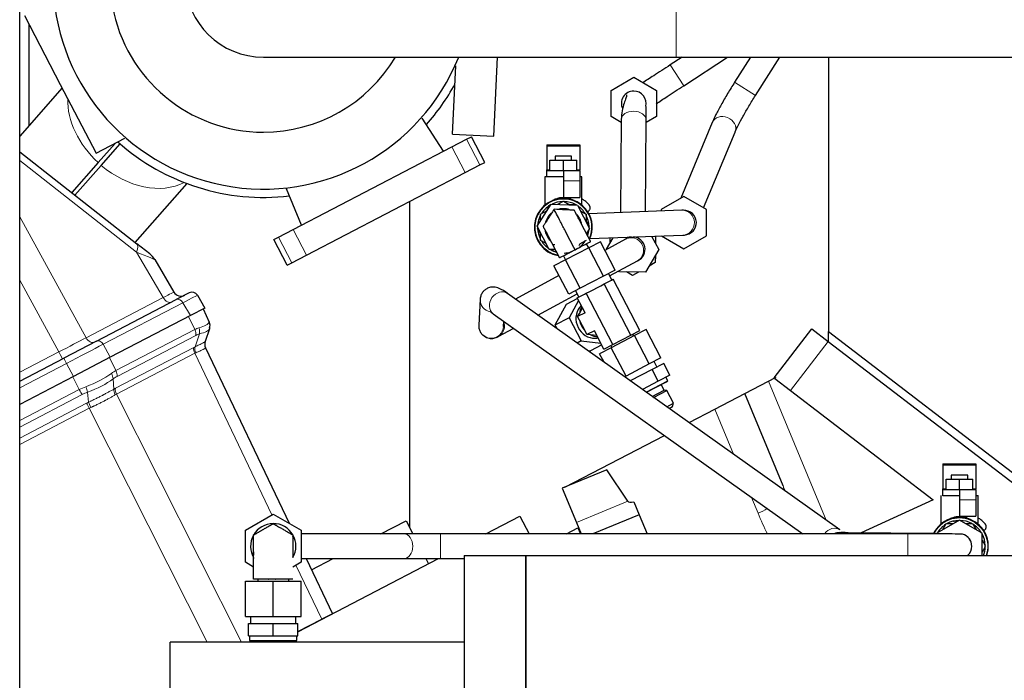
# Model space of a CAD drawing. Header units: inches. Extents: x 0 to 23760, y -13 to 16800.
# Tile 162 of 247: x 10819 to 11296, y 7878 to 8198. Entities that reach past the tile are written whole.
import ezdxf

# ---------------------------------------------------------------- set-up
doc = ezdxf.new("R2010")
doc.units = ezdxf.units.IN
doc.layers.add('254', color=7, linetype='Continuous', true_color=0xffffff)

msp = doc.modelspace()

# ---------------------------------------------------------------- linework, layer by layer
at = {"layer": '254', "color": 2, "linetype": 'Continuous', "lineweight": 25}
for p, q in [((10818.792, 7719.636), (10818.792, 8519.636)), ((10821.077, 8199.876), (10838.457, 8166.489)), ((10823.171, 8195.861), (10823.171, 8146.433)), ((10936.915, 8179.694), (11136.915, 8179.694)), ((11048.509, 8141.445), (11050.441, 8179.697)), ((11139.884, 8179.694), (11134.098, 8175.93)), ((11136.915, 8179.694), (11779.843, 8179.694)), ((11140.642, 8165.872), (11161.89, 8179.694)), ((11173.038, 8179.694), (11165.287, 8167.541)), ((11175.404, 8161.088), (11187.271, 8179.694)), ((11210.714, 8179.698), (11210.714, 8046.789)), ((11028.534, 8142.454), (11030.2, 8175.437)), ((11105.414, 8163.62), (11116.414, 8169.97)), ((11116.414, 8169.97), (11127.414, 8163.62)), ((10838.457, 8166.489), (10855.837, 8133.103)), ((10839.355, 8164.755), (10818.792, 8141.471)), ((11105.414, 8150.918), (11105.414, 8163.62)), ((11127.414, 8163.62), (11127.414, 8150.918)), ((11175.404, 8161.088), (11175.402, 8161.089)), ((11110.347, 8148.07), (11105.414, 8150.918)), ((11127.414, 8150.918), (11122.347, 8147.992)), ((11024.179, 8134.085), (11013.916, 8150.195)), ((11110.357, 8149.435), (11110.029, 8104.312)), ((11122.033, 8104.773), (11122.357, 8149.348)), ((11154.456, 8148.01), (11139.147, 8111.271)), ((11028.534, 8142.454), (11048.509, 8141.445)), ((11150.243, 8106.7), (11165.533, 8143.394)), ((11165.533, 8143.394), (11165.578, 8143.507)), ((10855.837, 8133.103), (10869.795, 8140.369)), ((10865.082, 8137.916), (10856.827, 8128.568)), ((10858.326, 8127.244), (10867.501, 8137.634)), ((11028.276, 8136.218), (11035.368, 8139.909)), ((11035.368, 8139.909), (11037.684, 8141.115)), ((11044.148, 8128.697), (11037.684, 8141.115)), ((11074.281, 8137.241), (11074.281, 8136.571)), ((11074.281, 8137.241), (11090.281, 8137.241)), ((11074.281, 8136.571), (11074.281, 8125.009)), ((11090.281, 8137.241), (11090.281, 8136.571)), ((11090.281, 8136.571), (11090.281, 8125.009)), ((10818.793, 8133.795), (10875.533, 8089.291)), ((10951.295, 8096.144), (11028.276, 8136.218)), ((11086.281, 8131.741), (11078.281, 8131.741)), ((11078.281, 8131.741), (11078.281, 8129.741)), ((11086.281, 8129.741), (11086.281, 8131.741)), ((10856.827, 8128.568), (10843.985, 8114.027)), ((10845.562, 8112.791), (10858.326, 8127.244)), ((11034.74, 8123.8), (11041.832, 8127.491)), ((11041.832, 8127.491), (11044.148, 8128.697)), ((11075.781, 8129.741), (11082.281, 8129.741)), ((11075.781, 8124.741), (11075.781, 8129.741)), ((11082.281, 8129.741), (11088.781, 8129.741)), ((11082.281, 8124.741), (11082.281, 8129.741)), ((11088.781, 8124.741), (11088.781, 8129.741)), ((10957.759, 8083.726), (11034.74, 8123.8)), ((11074.281, 8124.741), (11074.281, 8125.009)), ((11074.281, 8124.741), (11082.281, 8124.741)), ((11074.281, 8121.741), (11074.281, 8124.741)), ((11082.281, 8124.741), (11090.281, 8124.741)), ((11082.281, 8124.741), (11082.281, 8119.741)), ((11090.281, 8124.741), (11090.281, 8125.009)), ((11090.281, 8124.741), (11090.281, 8119.741)), ((10874.766, 8089.888), (10899.944, 8118.398)), ((11082.281, 8121.741), (11073.281, 8121.741)), ((11073.281, 8121.741), (11073.281, 8107.965)), ((11082.281, 8119.741), (11082.281, 8111.741)), ((11091.281, 8121.741), (11090.281, 8121.741)), ((11090.281, 8119.741), (11090.281, 8111.741)), ((11091.281, 8107.965), (11091.281, 8121.741)), ((10955.391, 8098.276), (10948.081, 8115.924)), ((11007.856, 7951.511), (11007.856, 8109.801)), ((11069.591, 8097.795), (11076.416, 8108.508)), ((11074.228, 8105.294), (11075.723, 8107.883)), ((11076.416, 8108.508), (11089.106, 8107.954)), ((11079.558, 8108.37), (11082.281, 8109.943)), ((11082.281, 8111.741), (11090.281, 8111.741)), ((11082.281, 8109.943), (11085.45, 8108.113)), ((11085.229, 8108.241), (11088.218, 8108.241)), ((11089.106, 8107.954), (11094.971, 8096.687)), ((11140.737, 8112.188), (11129.737, 8105.837)), ((11151.737, 8105.837), (11140.737, 8112.188)), ((11071.281, 8103.592), (11074.45, 8105.422)), ((11071.281, 8100.447), (11071.281, 8103.592)), ((11090.558, 8105.164), (11093.281, 8103.592)), ((11093.281, 8103.592), (11093.281, 8099.933)), ((11139.758, 8105.453), (11094.691, 8103.722)), ((11129.737, 8105.837), (11129.737, 8105.068)), ((11151.737, 8093.136), (11151.737, 8105.837)), ((11090.235, 8100.37), (11090.311, 8100.219)), ((11093.281, 8100.188), (11094.776, 8097.599)), ((10944.203, 8092.452), (10951.295, 8096.144)), ((11075.456, 8086.529), (11069.591, 8097.795)), ((11071.281, 8094.294), (11069.786, 8096.883)), ((11071.281, 8090.89), (11071.281, 8094.55)), ((11094.971, 8096.687), (11093.42, 8094.253)), ((11095.152, 8091.731), (11140.218, 8093.462)), ((10881.834, 8084.349), (10875.533, 8089.291)), ((10941.887, 8091.246), (10944.203, 8092.452)), ((10948.351, 8078.828), (10941.887, 8091.246)), ((11074.004, 8089.318), (11071.281, 8090.89)), ((11075.256, 8092.32), (11075.155, 8092.521)), ((11090.334, 8089.188), (11089.786, 8088.239)), ((11093.281, 8090.89), (11090.112, 8089.061)), ((11094.565, 8087.288), (11093.526, 8089.284)), ((11100.243, 8090.244), (11094.604, 8087.309)), ((11107.4, 8076.496), (11100.243, 8090.244)), ((11112.428, 8091.499), (11102.425, 8086.051)), ((11103.199, 8086.691), (11106.436, 8092.165)), ((11104.922, 8089.604), (11104.94, 8092.107)), ((11124.966, 8092.876), (11128.601, 8086.424)), ((11126.748, 8092.945), (11126.946, 8092.828)), ((11126.946, 8092.828), (11126.921, 8089.406)), ((11129.86, 8093.064), (11140.737, 8086.785)), ((11140.737, 8086.785), (11151.737, 8093.136)), ((11078.34, 8086.403), (11075.456, 8086.529)), ((11078.424, 8086.241), (11076.344, 8086.241)), ((11094.604, 8087.309), (11083.338, 8081.444)), ((11084.05, 8084.351), (11089.708, 8087.297)), ((11101.762, 8073.561), (11094.604, 8087.309)), ((11103.294, 8086.524), (11103.199, 8086.691)), ((11128.601, 8086.424), (11122.135, 8075.491)), ((10884.279, 8081.556), (10893.537, 8065.839)), ((10948.351, 8078.828), (10950.668, 8080.034)), ((10950.668, 8080.034), (10957.759, 8083.726)), ((11083.338, 8081.444), (11077.71, 8078.514)), ((11082.349, 8083.466), (11083.388, 8081.47)), ((11090.495, 8067.696), (11083.338, 8081.444)), ((11104.716, 8073.634), (11118.168, 8080.96)), ((11126.854, 8080.127), (11123.877, 8078.437)), ((11126.878, 8083.511), (11126.854, 8080.127)), ((11084.867, 8064.766), (11077.71, 8078.514)), ((11107.4, 8076.496), (11101.762, 8073.561)), ((11105.733, 8071.682), (11104.117, 8074.786)), ((11109.434, 8075.625), (11109.184, 8076.068)), ((11122.135, 8075.491), (11109.434, 8075.625)), ((11115.808, 8073.856), (11112.856, 8075.589)), ((11118.751, 8075.527), (11115.808, 8073.856)), ((11080.112, 8073.897), (11059.043, 8062.422)), ((11101.762, 8073.561), (11090.495, 8067.696)), ((11100.369, 8068.89), (11102.099, 8069.79)), ((11102.099, 8069.79), (11102.964, 8070.241)), ((11115.028, 8044.954), (11102.099, 8069.79)), ((11102.964, 8070.241), (11105.59, 8071.608)), ((11105.59, 8071.608), (11106.456, 8072.058)), ((11119.384, 8047.222), (11106.456, 8072.058)), ((10900.921, 8065.409), (10894.695, 8062.168)), ((11216.333, 7950.534), (11055.238, 8065.129)), ((11069.924, 8054.684), (11088.905, 8065.022)), ((11090.495, 8067.696), (11084.867, 8064.766)), ((11088.15, 8066.475), (11089.766, 8063.37)), ((11089.907, 8063.444), (11092.529, 8064.808)), ((11092.529, 8064.808), (11093.393, 8065.258)), ((11093.393, 8065.258), (11095.122, 8066.158)), ((11106.322, 8040.422), (11093.393, 8065.258)), ((11095.122, 8066.158), (11100.369, 8068.89)), ((10856.029, 8042.04), (10894.695, 8062.168)), ((10904.892, 8064.271), (10908.529, 8058.096)), ((11041.971, 8062.404), (11041.29, 8049.785)), ((11089.181, 8062.73), (11083.708, 8059.88)), ((11089.665, 8061.8), (11085.056, 8053.422)), ((11089.044, 8062.994), (11089.907, 8063.444)), ((11092.78, 8055.816), (11089.044, 8062.994)), ((10908.529, 8058.096), (10901.524, 8054.449)), ((10907.631, 8057.628), (10910.644, 8051.312)), ((11048.283, 8055.351), (11198.32, 7948.621)), ((11083.708, 8059.88), (11078.188, 8049.847)), ((11092.78, 8055.816), (11089.195, 8053.949)), ((11089.195, 8053.949), (11090.042, 8055.489)), ((11090.042, 8055.489), (11091.536, 8058.206)), ((10901.524, 8054.449), (10862.659, 8034.217)), ((11053.272, 8049.137), (11053.411, 8051.703)), ((11085.056, 8053.422), (11078.188, 8049.847)), ((11085.056, 8053.422), (11090.921, 8042.156)), ((11090.095, 8052.22), (11089.195, 8053.949)), ((11092.826, 8046.973), (11090.095, 8052.22)), ((10910.747, 8048.082), (10908.647, 8041.806)), ((10910.827, 8048.32), (10910.747, 8048.082)), ((11050.752, 8044.242), (11058.199, 8048.298)), ((11078.188, 8049.847), (11079.051, 8048.19)), ((11093.727, 8045.243), (11092.826, 8046.973)), ((11097.312, 8047.11), (11093.727, 8045.243)), ((11101.973, 8038.158), (11097.312, 8047.11)), ((11115.028, 8044.954), (11119.384, 8047.222)), ((11122.407, 8047.668), (11116.768, 8044.733)), ((11129.564, 8033.919), (11122.407, 8047.668)), ((11184.473, 8024.192), (11202.734, 8047.994)), ((11202.734, 8047.994), (11210.668, 8041.907)), ((11210.714, 8046.789), (11352.333, 7938.122)), ((11210.792, 8041.811), (11210.792, 8046.726)), ((10856.029, 8042.04), (10840.255, 8033.828)), ((10856.029, 8042.04), (10840.255, 8033.828)), ((10856.029, 8042.04), (10840.255, 8033.828)), ((10856.029, 8042.04), (10840.255, 8033.828)), ((10856.029, 8042.04), (10840.255, 8033.828)), ((10856.029, 8042.04), (10840.255, 8033.828)), ((10856.029, 8042.04), (10840.255, 8033.828)), ((10856.029, 8042.04), (10840.255, 8033.828)), ((11090.921, 8042.156), (11088.965, 8041.138)), ((11090.921, 8042.156), (11100.427, 8041.126)), ((11095.474, 8045.054), (11093.727, 8045.243)), ((11098.556, 8044.72), (11095.474, 8045.054)), ((11116.768, 8044.733), (11105.502, 8038.868)), ((11106.322, 8040.422), (11115.028, 8044.954)), ((11116.462, 8044.573), (11116.001, 8045.46)), ((11123.925, 8030.984), (11116.768, 8044.733)), ((11210.668, 8041.907), (11345.942, 7938.123)), ((10908.84, 8038.844), (10949.439, 7953.725)), ((11094.088, 8037.494), (11095.438, 8037.347)), ((11100.911, 8040.196), (11095.438, 8037.347)), ((11105.502, 8038.868), (11099.874, 8035.938)), ((11101.973, 8038.158), (11106.322, 8040.422)), ((11105.356, 8039.919), (11105.818, 8039.032)), ((11112.659, 8025.119), (11105.502, 8038.868)), ((10818.791, 8022.655), (10840.255, 8033.828)), ((10862.659, 8034.217), (10844.913, 8024.979)), ((11101.99, 8031.872), (11099.874, 8035.938)), ((11129.564, 8033.919), (11123.925, 8030.984)), ((11127.666, 8029.549), (11126.28, 8032.21)), ((11123.925, 8030.984), (11112.659, 8025.119)), ((11125.311, 8028.323), (11114.726, 8022.813)), ((11130.949, 8031.258), (11125.311, 8028.323)), ((11128.266, 8022.646), (11125.311, 8028.323)), ((11133.904, 8025.581), (11130.949, 8031.258)), ((10844.913, 8024.979), (10818.788, 8011.379)), ((11112.659, 8025.119), (11111.98, 8024.766)), ((11128.266, 8022.646), (11120.583, 8018.646)), ((11122.37, 8017.376), (11132.853, 8022.833)), ((11122.506, 8017.278), (11131.98, 8022.21)), ((11133.904, 8025.581), (11128.266, 8022.646)), ((11132.853, 8022.833), (11131.951, 8024.565)), ((11131.98, 8022.21), (11132.853, 8022.833)), ((11170.277, 8016.652), (11181.773, 8022.636)), ((11181.773, 8022.636), (11185.069, 8024.352)), ((11184.473, 8024.192), (11184.59, 8024.103)), ((11184.775, 8023.961), (11192.407, 8018.105)), ((11125.388, 8015.229), (11131.094, 8018.199)), ((11126.021, 8014.778), (11132.478, 8018.139)), ((11131.094, 8018.199), (11129.64, 8020.992)), ((11132.478, 8018.139), (11131.094, 8018.199)), ((11135.722, 8011.908), (11132.478, 8018.139)), ((11192.407, 8018.105), (11261.555, 7965.054)), ((11155.741, 8009.085), (11170.277, 8016.652)), ((11188.783, 7971.973), (11170.277, 8016.652)), ((11132.45, 8010.205), (11135.722, 8011.908)), ((11133.486, 8009.468), (11135.24, 8010.381)), ((11135.24, 8010.381), (11135.722, 8011.908)), ((11143.2, 8002.556), (11155.741, 8009.085)), ((11083.053, 7971.246), (11131.246, 7996.334)), ((11103.374, 7979.663), (11081.749, 7970.706)), ((11113.519, 7964.408), (11103.374, 7979.663)), ((11266.247, 7982.621), (11266.247, 7981.951)), ((11266.247, 7982.621), (11282.247, 7982.621)), ((11266.247, 7981.951), (11266.247, 7970.389)), ((11282.247, 7982.621), (11282.247, 7981.951)), ((11282.247, 7981.951), (11282.247, 7970.389)), ((11267.747, 7975.121), (11274.247, 7975.121)), ((11267.747, 7970.121), (11267.747, 7975.121)), ((11278.247, 7977.121), (11270.247, 7977.121)), ((11270.247, 7977.121), (11270.247, 7975.121)), ((11274.247, 7970.121), (11274.247, 7975.121)), ((11274.247, 7975.121), (11280.747, 7975.121)), ((11278.247, 7975.121), (11278.247, 7977.121)), ((11280.747, 7970.121), (11280.747, 7975.121)), ((11081.749, 7970.706), (11088.629, 7954.098)), ((11266.247, 7970.121), (11266.247, 7970.389)), ((11266.247, 7970.121), (11274.247, 7970.121)), ((11266.247, 7967.121), (11266.247, 7970.121)), ((11274.247, 7970.121), (11282.247, 7970.121)), ((11274.247, 7970.121), (11274.247, 7965.121)), ((11282.247, 7970.121), (11282.247, 7970.389)), ((11282.247, 7970.121), (11282.247, 7965.121)), ((11261.555, 7965.054), (11226.622, 7949.123)), ((11265.247, 7967.236), (11265.247, 7953.345)), ((11274.247, 7965.121), (11274.247, 7957.121)), ((11282.247, 7965.121), (11282.247, 7957.121)), ((11283.247, 7953.345), (11283.247, 7967.236)), ((11116.425, 7964.078), (11118.982, 7957.906)), ((10928.171, 7950.415), (10941.671, 7958.209)), ((10941.671, 7958.209), (10955.171, 7950.415)), ((11044.749, 7948.618), (11061.264, 7957.215)), ((11061.264, 7957.215), (11065.74, 7948.618)), ((11118.982, 7957.906), (11096.564, 7948.621)), ((11118.982, 7957.906), (11122.828, 7948.621)), ((11274.247, 7955.322), (11263.247, 7948.972)), ((11274.247, 7957.121), (11282.247, 7957.121)), ((11285.247, 7948.972), (11274.247, 7955.322)), ((10928.171, 7934.826), (10928.171, 7950.415)), ((10955.171, 7950.415), (10955.171, 7934.826)), ((10993.834, 7948.618), (11006.051, 7954.977)), ((11006.051, 7954.977), (11009.363, 7948.617)), ((11083.737, 7948.621), (11089.378, 7951.557)), ((11088.629, 7954.098), (11090.898, 7948.621)), ((11089.378, 7951.557), (11090.596, 7948.618)), ((11266.194, 7950.673), (11267.689, 7953.262)), ((11268.31, 7953.621), (11271.299, 7953.621)), ((11277.194, 7953.621), (11280.184, 7953.621)), ((11280.805, 7953.262), (11282.299, 7950.673)), ((11005.06, 7948.621), (10955.171, 7948.621)), ((11249.247, 7948.621), (11022.737, 7948.621)), ((11261.661, 7948.754), (11220.335, 7949.189)), ((11285.247, 7938.121), (11285.247, 7948.972)), ((11285.247, 7945.568), (11286.742, 7942.979)), ((11286.742, 7942.262), (11285.247, 7939.673)), ((10951.168, 7937.137), (10951.168, 7937.48)), ((10953.666, 7901.203), (11021.698, 7936.618)), ((10955.171, 7936.621), (11005.06, 7936.621)), ((10957.597, 7936.621), (10970.345, 7909.894)), ((10960.219, 7931.119), (10970.787, 7936.62)), ((11015.608, 7936.619), (11016.907, 7934.124)), ((11022.737, 7936.621), (11034.172, 7936.621)), ((11034.171, 7938.121), (11064.171, 7938.121)), ((11034.171, 7938.121), (11034.171, 7712.136)), ((11064.171, 7938.121), (11064.171, 7712.136)), ((11064.171, 7938.121), (12207.171, 7938.121)), ((11064.171, 7750.121), (11064.171, 7938.121)), ((10932.171, 7932.517), (10928.171, 7934.826)), ((10955.171, 7934.826), (10951.171, 7932.517)), ((10932.171, 7926.621), (10932.18, 7926.621)), ((10934.171, 7926.621), (10934.171, 7925.621)), ((10949.171, 7925.621), (10949.171, 7926.621)), ((10928.171, 7925.621), (10941.671, 7925.621)), ((10928.171, 7908.621), (10928.171, 7925.621)), ((10941.671, 7925.621), (10955.171, 7925.621)), ((10941.671, 7908.621), (10941.671, 7925.621)), ((10955.171, 7908.621), (10955.171, 7925.621)), ((10928.171, 7908.621), (10941.671, 7908.621)), ((10930.671, 7908.621), (10930.671, 7905.121)), ((10941.671, 7908.621), (10955.171, 7908.621)), ((10952.671, 7905.121), (10952.671, 7908.621)), ((10970.345, 7909.894), (10965.153, 7907.191)), ((10929.671, 7905.121), (10941.671, 7905.121)), ((10929.671, 7899.221), (10929.671, 7905.121)), ((10941.671, 7905.121), (10953.671, 7905.121)), ((10941.671, 7899.221), (10941.671, 7905.121)), ((10953.671, 7901.214), (10965.153, 7907.191)), ((10953.671, 7899.221), (10953.671, 7905.121)), ((10929.671, 7899.221), (10941.671, 7899.221)), ((10930.171, 7899.221), (10930.171, 7896.929)), ((10941.671, 7899.221), (10953.671, 7899.221)), ((10953.171, 7896.929), (10953.171, 7899.221)), ((10891.671, 7782.623), (10891.671, 7896.121)), ((11034.171, 7896.121), (10891.671, 7896.121)), ((10930.171, 7896.929), (10941.671, 7896.929)), ((10930.171, 7896.929), (10931.321, 7896.621)), ((10931.321, 7896.621), (10941.671, 7896.621)), ((10933.871, 7896.621), (10933.871, 7896.121)), ((10941.671, 7896.929), (10953.171, 7896.929)), ((10941.671, 7896.621), (10952.021, 7896.621)), ((10949.471, 7896.121), (10949.471, 7896.621)), ((10952.021, 7896.621), (10953.171, 7896.929))]:
    msp.add_line(p, q, dxfattribs=at)
at = {"layer": '254', "color": 110, "linetype": 'Continuous', "lineweight": 13}
for p, q in [((11136.915, 8216.717), (11136.915, 8179.694)), ((11134.098, 8175.93), (11140.642, 8165.872)), ((11175.402, 8161.089), (11165.287, 8167.541)), ((11122.357, 8149.348), (11122.357, 8149.348)), ((11041.832, 8127.491), (11035.368, 8139.909)), ((11074.281, 8136.571), (11090.281, 8136.571)), ((11034.74, 8123.8), (11028.276, 8136.218)), ((10875.383, 8085.148), (10818.793, 8129.534)), ((11074.281, 8125.009), (11075.781, 8125.009)), ((11088.781, 8125.009), (11090.281, 8125.009)), ((11082.281, 8119.741), (11090.281, 8119.741)), ((10818.793, 8102.378), (10850.938, 8043.663)), ((10957.759, 8083.726), (10951.295, 8096.144)), ((10950.668, 8080.034), (10944.203, 8092.452)), ((10888.348, 8063.138), (10875.383, 8085.148)), ((11118.168, 8080.96), (11118.168, 8080.96)), ((10837.793, 8036.82), (10818.792, 8071.526)), ((10850.938, 8043.663), (10888.348, 8063.138)), ((10897.887, 8060.624), (10859.221, 8040.496)), ((10901.524, 8054.449), (10897.887, 8060.624)), ((10903.633, 8047.662), (10900.62, 8053.979)), ((10865.451, 8027.786), (10903.633, 8047.662)), ((10904.133, 8044.836), (10865.951, 8024.959)), ((10903.774, 8039.27), (10905.874, 8045.545)), ((11192.407, 8018.105), (11210.668, 8041.907)), ((10818.792, 8026.929), (10837.793, 8036.82)), ((10859.221, 8040.496), (10862.659, 8034.217)), ((10865.157, 8019.191), (10903.147, 8038.967)), ((10862.308, 8034.035), (10865.451, 8027.786)), ((10903.647, 8036.141), (10865.656, 8016.364)), ((10941.002, 7957.824), (10903.647, 8036.141)), ((10841.475, 8031.258), (10818.788, 8019.448)), ((10844.913, 8024.979), (10841.475, 8031.258)), ((10847.691, 8018.541), (10844.548, 8024.79)), ((10864.057, 8023.758), (10864.491, 8018.818)), ((11181.773, 8022.636), (11209.677, 7955.27)), ((10818.79, 8003.496), (10847.691, 8018.541)), ((10852.147, 8012.393), (10851.713, 8017.332)), ((10848.993, 8016.132), (10818.789, 8000.409)), ((10865.656, 8016.364), (10926.235, 7896.122)), ((10818.791, 7995.055), (10851.199, 8011.925)), ((10852.5, 8009.519), (10818.791, 7991.971)), ((10909.629, 7896.123), (10852.5, 8009.519)), ((11164.813, 7987.183), (11155.741, 8009.085)), ((11266.247, 7981.951), (11282.247, 7981.951)), ((11266.247, 7970.389), (11267.747, 7970.389)), ((11280.747, 7970.389), (11282.247, 7970.389)), ((11176.652, 7958.6), (11173.461, 7966.305)), ((11274.247, 7965.121), (11282.247, 7965.121)), ((11113.519, 7964.408), (11088.629, 7954.098)), ((11022.737, 7948.621), (11022.737, 7942.621)), ((11249.247, 7948.621), (11249.247, 7942.621)), ((11022.737, 7942.621), (11022.737, 7936.621)), ((11249.247, 7942.621), (11249.247, 7938.12)), ((11005.059, 7936.621), (11005.06, 7936.621)), ((10965.153, 7907.191), (10952.662, 7933.378))]:
    msp.add_line(p, q, dxfattribs=at)
at = {"layer": '254', "color": 2, "linetype": 'Continuous', "lineweight": 25}
for centre, radius, start, end in [((10936.915, 8217.744), 74.397, 30.76312, 270), ((10936.915, 8217.744), 102, 180, 338.10187), ((10936.915, 8217.744), 38.05, 181.54663, 270), ((10936.915, 8217.744), 74.397, 270, 329.2425), ((10936.915, 8217.744), 106, 318.17812, 331.13812), ((11116.414, 8157.269), 6, 90, 205.83), ((11116.414, 8157.269), 6, 347.25938, 90), ((10936.915, 8217.744), 106, 228.30187, 276.8175), ((11082.281, 8097.241), 14, 90, 259.31813), ((11082.281, 8097.241), 12.5, 121.64236, 148.35792), ((11082.281, 8097.241), 12.5, 118.35764, 121.64236), ((11082.281, 8097.241), 12.5, 91.64208, 115.85685), ((11082.281, 8097.241), 14, 335.58187, 90), ((11082.281, 8097.241), 12.5, 61.64236, 88.35792), ((11082.281, 8097.241), 12.5, 58.35764, 61.64236), ((11082.281, 8097.241), 12.5, 151.64208, 175.85685), ((11082.281, 8097.241), 9, 130.74187, 164.21062), ((11082.281, 8097.241), 9, 90, 103.03313), ((11082.281, 8097.241), 9, 70.29, 90), ((11082.281, 8097.241), 9, 9.68062, 45.35437), ((11082.281, 8097.241), 12.5, 30.8844, 55.85685), ((11082.281, 8097.241), 12.5, 1.64236, 28.35792), ((11140.737, 8099.487), 6, 272.4075, 92.37938), ((11082.281, 8097.241), 12.5, 178.35764, 181.64236), ((11082.281, 8097.241), 12.5, 181.64236, 208.35792), ((11082.281, 8097.241), 9, 187.34625, 225.495), ((11082.281, 8097.241), 12.5, 341.16316, 355.85685), ((11082.281, 8097.241), 12.5, 358.35764, 1.64236), ((11082.281, 8097.241), 12.5, 211.64208, 235.85685), ((11082.281, 8097.241), 12.5, 308.97902, 328.35792), ((11115.9, 8086.558), 6, 98.29687, 123.20437), ((11115.9, 8086.558), 6, 296.46, 86.10188), ((10875.663, 8076.481), 10, 30.5, 51.89145), ((11082.281, 8097.241), 12.5, 238.35764, 241.64236), ((11082.281, 8097.241), 12.5, 241.64236, 253.56586), ((11082.281, 8097.241), 12.5, 271.64208, 286.76911), ((10896.984, 8067.869), 4, 210.5, 297.5), ((10902.307, 8062.748), 3, 30.5, 117.5), ((10907.033, 8049.59), 4, 341.5, 25.5), ((10912.45, 8040.566), 4, 161.5, 205.5), ((11274.247, 7942.621), 14, 341.25187, 154.01812), ((11274.247, 7942.621), 12.5, 91.64208, 118.35764), ((11274.247, 7942.621), 12.5, 61.64236, 88.35792), ((10941.671, 7942.621), 11, 90, 211.65187), ((10941.671, 7942.621), 11, 329.99625, 90), ((11274.247, 7942.621), 12.5, 121.64236, 148.35792), ((11274.247, 7942.621), 12.5, 118.35764, 121.64236), ((11274.247, 7942.621), 12.5, 58.35764, 61.64236), ((11274.247, 7942.621), 12.5, 31.64208, 58.35764), ((11216.248, 7943.232), 6, 90, 116.08875), ((11274.247, 7942.621), 6, 0, 75.94312), ((11274.247, 7942.621), 12.5, 1.64236, 28.35792), ((11274.247, 7942.621), 6, 311.40562, 0), ((11274.247, 7942.621), 12.5, 338.89987, 358.35764), ((11274.247, 7942.621), 12.5, 358.35764, 1.64236)]:
    msp.add_arc(centre, radius, start, end, dxfattribs=at)
at = {"layer": '254', "color": 110, "linetype": 'Continuous', "lineweight": 13}
for centre, start, end in [((11082.281, 8097.241), 90, 258.37875), ((11082.281, 8097.241), 336.50437, 90), ((11274.247, 7942.621), 340.83, 153.9675)]:
    msp.add_arc(centre, 13.7, start, end, dxfattribs=at)
for centre, major_axis, ratio, start_param, end_param in [((10876.093, 8148.873), (28.52, -25.187), 0.7354036, 3.6881086, 4.6861047), ((11116.357, 8149.392), (6, -0.044), 0.6849098, 1.5757726, 3.1416602), ((11116.357, 8149.392), (6, -0.044), 0.6849098, 0, 1.5757726), ((11159.994, 8145.702), (-5.538, 2.308), 0.8453457, 3.1656225, 6.2831624), ((10876.093, 8148.873), (28.52, -25.187), 0.7354036, 4.7386732, 6.0085518), ((11139.988, 8099.458), (-0.23, 5.996), 0.9700425, 3.1416532, 6.2831477), ((10869.361, 8081.423), (6.172, 7.868), 0.3265315, 5.4395143, 6.2831853), ((11115.298, 8086.23), (2.87, -5.269), 0.9687893, 1.0852686, 3.1416374), ((10854.09, 8093.401), (-30.189, 11.846), 0.0041215, 3.1468535, 3.9311165), ((11115.298, 8086.23), (2.87, -5.269), 0.9687893, 0, 1.0852686), ((10875.666, 8056.772), (17.871, 9.067), 0.0043176, 5.4991939, 6.2834568), ((11051.76, 8060.24), (3.478, 4.889), 0.833497, 0.0000388, 3.1415333), ((10890.757, 8064.628), (1.847, -3.548), 0.7071068, 4.7647489, 6.2831853), ((10896.08, 8059.507), (1.385, -2.661), 0.7071068, 1.6231562, 3.1415927), ((10880.989, 8051.651), (23.902, 12.62), 0.0024029, 0.0001119, 0.7843749), ((11047.963, 8062.08), (-5.991, 0.324), 0.9950205, 0.0014849, 1.4442614), ((10882.273, 8048.075), (28.314, 3.285), 0.1373262, 5.6686056, 6.2067441), ((10896.527, 8018.191), (14.116, 33.121), 0.0012043, 6.1587455, 6.282123), ((10906.953, 8049.351), (-3.793, 1.269), 0.9843837, 3.1415927, 3.9156111), ((11047.882, 8049.511), (2.87, -5.269), 0.9687893, 1.0852686, 1.4038458), ((10896.527, 8018.191), (14.011, 30.248), 0.393791, 0.3460969, 0.4694744), ((10901.062, 8046.481), (-1.847, 3.548), 0.7071068, 3.9095375, 4.6774824), ((10902.803, 8047.19), (-1.109, 3.843), 0.7856053, 4.058761, 4.8327794), ((10882.273, 8048.075), (28.521, 0.303), 0.1731331, 5.6851388, 6.2232772), ((11047.281, 8049.461), (-5.991, 0.324), 0.9950205, 0.0000123, 3.1415068), ((11047.882, 8049.511), (2.87, -5.269), 0.9687893, 0.0033827, 1.0852686), ((10838.291, 8037.316), (17.784, 9.163), 0.0106102, 4.6789012, 5.4980143), ((10853.347, 8045.153), (1.847, -3.548), 0.7071068, 4.7647489, 6.2831853), ((10857.415, 8039.379), (1.385, -2.661), 0.7071068, 1.6231562, 3.1415927), ((10899.599, 8016.546), (9.707, 29.012), 0.399716, 0.2690692, 0.3924468), ((10912.44, 8040.537), (3.793, -1.269), 0.9981779, 3.1415927, 3.9098422), ((10837.572, 8036.941), (1.847, -3.548), 0.0348995, 0, 1.5184364), ((10842.359, 8031.541), (23.924, 12.525), 0.0058962, 0.7855475, 1.6046606), ((10906.219, 8037.322), (1.847, -3.548), 0.7071068, 3.9095375, 4.6774824), ((10898.416, 8009.447), (10.129, 30.273), 0.3997152, 0.3505008, 0.3924456), ((10906.846, 8037.625), (1.624, -3.656), 0.7365098, 3.9543203, 4.7225698), ((10901.487, 8007.802), (5.835, 29.004), 0.3891221, 0.264429, 0.3063739), ((10901.487, 8007.802), (7.352, 31.042), 0.0011363, 6.2817733, 6.3237182), ((10841.64, 8031.167), (1.385, -2.661), 0.0348995, 3.1415927, 4.6600291), ((10858.788, 7998.545), (13.645, 30.067), 0.3993127, 0.4738089, 0.6030318), ((10862.879, 8026.604), (-1.847, 3.548), 0.7071068, 3.9095375, 4.6774824), ((10843.918, 8028.109), (25.956, 8.388), 0.366406, 4.8638221, 5.4251514), ((10843.918, 8028.109), (26.412, 6.929), 0.4614087, 4.8892697, 5.4505991), ((10860.986, 8025.403), (-2.391, 3.206), 0.6013016, 3.8036597, 4.5782603), ((10861.859, 7996.9), (9.301, 28.798), 0.4084834, 0.392708, 0.5219308), ((10858.788, 7998.545), (24.83, 10.643), 0.8452863, 1.5276009, 1.6568237), ((10847.751, 8018.729), (-1.847, 3.548), 0.0348995, 1.6057029, 2.3736478), ((10860.03, 7995.948), (-22.106, 7.14), 0.9797618, 5.3857622, 5.5149851), ((10850.47, 8019.929), (-1.375, 3.756), 0.0981334, 3.9136383, 4.6882389), ((10867.563, 8017.173), (2.055, -3.432), 0.6735333, 3.8684677, 4.636704), ((10860.902, 7989.919), (9.692, 30.043), 0.4087735, 0.3927201, 0.4366722), ((10868.228, 8017.546), (1.847, -3.548), 0.7071068, 3.9095375, 4.6774824), ((10862.739, 7990.856), (-22.955, 7.843), 0.9790742, 5.4881026, 5.5321272), ((10853.389, 8009.795), (1.689, -3.626), 0.0107279, 3.9090049, 4.6766173), ((10863.974, 7988.274), (5.331, 28.748), 0.4004739, 0.3006196, 0.3445717), ((10852.442, 8009.328), (1.847, -3.548), 0.0348995, 1.606401, 2.3736478), ((10863.981, 7988.259), (-12.046, 20.951), 0.827011, 6.2069628, 6.2509873), ((11173.077, 7965.467), (-15.706, -6.506), 0.4540206, 2.8865217, 3.1415927), ((11199.607, 7979.813), (-26.701, 65.994), 0.1824278, 1.6158849, 1.6558892), ((11173.077, 7965.467), (-15.706, -6.506), 0.4540206, 1.6104971, 1.9084627), ((11203.181, 7972.946), (-25.225, 65.165), 0.4288082, 1.6252309, 1.7834421), ((11212.856, 7945.645), (3.478, 4.889), 0.833497, 0.0008242, 1.555029), ((11005.06, 7942.621), (0, -6), 0.7071069, 1.5707963, 3.1416908), ((11220.272, 7943.19), (0.063, 6), 0.8390025, 0.0000036, 0.4478769), ((11005.06, 7942.621), (0, -6), 0.7071069, 0, 1.5707963)]:
    msp.add_ellipse(centre, major_axis=major_axis, ratio=ratio, start_param=start_param, end_param=end_param, dxfattribs=at)
at = {"layer": '254', "color": 2, "linetype": 'Continuous', "lineweight": 25}
for centre, major_axis, ratio, start_param, end_param in [((11096.441, 8052.189), (-4.156, 7.983), 0.8662907, 0.2030728, 2.6005007), ((11097.992, 8052.996), (-4.156, 7.983), 0.8662907, 0.4400108, 0.8584949), ((11097.992, 8052.996), (-4.156, 7.983), 0.8662907, 1.2359002, 1.9056925), ((11097.992, 8052.996), (-4.156, 7.983), 0.8662907, 2.2830977, 2.7015819), ((11096.441, 8052.189), (-4.156, 7.983), 0.8662907, 2.6005007, 2.9385164), ((11459.752, 8115.294), (346.273, 150.812), 0.0353801, 3.1478897, 3.2576361)]:
    msp.add_ellipse(centre, major_axis=major_axis, ratio=ratio, start_param=start_param, end_param=end_param, dxfattribs=at)
for points, degree, knots in [([(11134.098, 8175.93), (11131.22, 8174.058), (11126.559, 8171.026), (11122.362, 8168.296), (11120.742, 8167.242)], 3, [0, 0, 0, 0, 0.5677325, 1, 1, 1, 1]), ([(11127.231, 8157.147), (11128.864, 8158.21), (11133.079, 8160.952), (11137.764, 8163.999), (11140.642, 8165.872)], 3, [0, 0, 0, 0, 0.4350341, 1, 1, 1, 1]), ([(11165.287, 8167.54), (11164.093, 8165.663), (11161.818, 8161.979), (11158.688, 8156.556), (11156.12, 8151.7), (11154.911, 8149.094), (11154.424, 8147.931)], 3, [0, 0, 0, 0, 0.2472389, 0.4972896, 0.7489344, 1, 1, 1, 1]), ([(11112.825, 8161.424), (11112.856, 8161.381), (11112.95, 8161.088), (11112.638, 8159.966), (11111.729, 8157.478), (11110.675, 8153.828), (11110.416, 8150.98), (11110.357, 8149.439)], 3, [0, 0, 0, 0, 0.0523853, 0.2614277, 0.498934, 0.7500656, 1, 1, 1, 1]), ([(11165.565, 8143.473), (11165.977, 8144.458), (11167.022, 8146.698), (11169.304, 8150.987), (11172.162, 8155.908), (11174.275, 8159.318), (11175.403, 8161.088)], 3, [0, 0, 0, 0, 0.248928, 0.4970747, 0.7469416, 1, 1, 1, 1]), ([(11122.357, 8149.345), (11122.365, 8150.864), (11122.378, 8152.853), (11122.393, 8154.88), (11122.409, 8155.628), (11122.389, 8155.722), (11122.381, 8155.723)], 3, [0, 0, 0, 0, 0.4293888, 0.6697568, 0.9235302, 1, 1, 1, 1]), ([(11093.864, 8104.775), (11094.083, 8104.842), (11094.528, 8105.067), (11095.004, 8105.594), (11095.243, 8106.186), (11095.299, 8106.698), (11095.246, 8107.121), (11095.138, 8107.452), (11095.017, 8107.691), (11094.92, 8107.836), (11094.862, 8107.913), (11094.84, 8107.941), (11094.829, 8107.955), (11094.818, 8107.968), (11094.804, 8107.985), (11094.732, 8108.069), (11094.255, 8108.628), (11092.959, 8109.869), (11091.886, 8110.669), (11091.412, 8110.983)], 3, [0, 0, 0, 0, 0.0530861, 0.113883, 0.1608205, 0.1996238, 0.2324164, 0.2594035, 0.2802915, 0.294611, 0.3001106, 0.3029727, 0.3053624, 0.3088559, 0.3160215, 0.3396481, 0.5860345, 0.8325722, 1, 1, 1, 1]), ([(11077.749, 8105.948), (11076.76, 8104.396), (11075.261, 8102.078), (11073.567, 8099.337), (11072.768, 8098.177), (11072.523, 8097.736), (11072.492, 8097.7), (11072.481, 8097.681), (11072.478, 8097.668), (11072.517, 8097.566), (11072.612, 8097.417), (11072.788, 8097.053), (11072.933, 8096.784), (11073.042, 8096.581)], 3, [0, 0, 0, 0, 0.5001296, 0.7501631, 0.8752147, 0.8829583, 0.8870412, 0.8879839, 0.8888402, 0.8906076, 0.9168589, 0.9373931, 1, 1, 1, 1]), ([(11087.937, 8086.375), (11087.155, 8087.878), (11085.59, 8090.884), (11083.83, 8094.266), (11082.656, 8096.52), (11081.873, 8098.025), (11080.513, 8100.638), (11078.804, 8103.92), (11077.951, 8105.559), (11077.775, 8105.897), (11077.748, 8105.949), (11077.75, 8105.945), (11077.749, 8105.948), (11077.749, 8105.948), (11077.749, 8105.947)], 3, [0, 0, 0, 0, 0.1487293, 0.2974586, 0.3346409, 0.3718232, 0.4461879, 0.5949172, 0.7436465, 0.7808288, 0.79942, 0.8180111, 0.8923758, 1, 1, 1, 1]), ([(11088.121, 8104.431), (11088.017, 8104.637), (11087.864, 8104.945), (11087.662, 8105.295), (11087.593, 8105.459), (11087.554, 8105.516), (11087.531, 8105.525), (11087.502, 8105.519), (11087.458, 8105.521), (11087.394, 8105.526), (11087.279, 8105.534), (11087.073, 8105.542), (11086.704, 8105.554), (11086.045, 8105.585), (11084.87, 8105.637), (11082.053, 8105.759), (11079.587, 8105.867), (11077.749, 8105.948)], 3, [0, 0, 0, 0, 0.062607, 0.0937048, 0.1093936, 0.111161, 0.1120173, 0.1158688, 0.118868, 0.1240567, 0.1333281, 0.150116, 0.1802164, 0.2337365, 0.3292395, 0.4998694, 1, 1, 1, 1]), ([(11087.532, 8105.522), (11087.527, 8105.522), (11087.48, 8105.518), (11087.365, 8105.53), (11087.173, 8105.538), (11086.71, 8105.553), (11086.079, 8105.583), (11085.523, 8105.608), (11085.273, 8105.619)], 3, [0, 0, 0, 0, 0.0065133, 0.0573987, 0.1591695, 0.2609404, 0.6680236, 1, 1, 1, 1]), ([(11095.477, 8090.3), (11093.893, 8093.344), (11091.897, 8097.178), (11089.673, 8101.45), (11088.93, 8102.877), (11088.578, 8103.554), (11088.348, 8103.995), (11088.195, 8104.29), (11088.102, 8104.469), (11088.102, 8104.467), (11088.109, 8104.455)], 3, [0, 0, 0, 0, 0.539186, 0.6847077, 0.7480355, 0.8010494, 0.8341023, 0.8745499, 0.9271259, 1, 1, 1, 1]), ([(11073.029, 8096.605), (11073.023, 8096.617), (11073.022, 8096.619), (11073.115, 8096.44), (11073.269, 8096.145), (11073.498, 8095.704), (11073.851, 8095.027), (11074.593, 8093.6), (11076.817, 8089.328), (11078.813, 8085.494), (11080.397, 8082.45)], 3, [0, 0, 0, 0, 0.0728741, 0.1254501, 0.1658977, 0.1989506, 0.2519645, 0.3152923, 0.460814, 1, 1, 1, 1]), ([(11091.92, 8097.132), (11091.893, 8097.184), (11091.766, 8097.444), (11091.629, 8097.698), (11091.52, 8097.901)], 3, [0, 0, 0, 0, 0.2028583, 1, 1, 1, 1]), ([(11075.099, 8092.63), (11075.067, 8092.692), (11075.019, 8092.784), (11074.961, 8092.895), (11074.933, 8092.949), (11074.923, 8092.968), (11074.921, 8092.971), (11074.921, 8092.972), (11074.921, 8092.972), (11074.921, 8092.971), (11074.922, 8092.969), (11074.926, 8092.962), (11074.937, 8092.941), (11074.971, 8092.876), (11075.262, 8092.317), (11075.545, 8091.773), (11075.804, 8091.275)], 3, [0, 0, 0, 0, 0.0941065, 0.1415866, 0.1705284, 0.174424, 0.1758972, 0.1771138, 0.1781809, 0.1792648, 0.1805371, 0.1821185, 0.1926033, 0.2111681, 0.2775408, 1, 1, 1, 1]), ([(11076.007, 8090.889), (11076.152, 8090.611), (11076.438, 8090.058), (11076.757, 8089.435), (11076.947, 8089.085), (11076.993, 8088.987), (11077.014, 8088.959), (11077.077, 8088.964), (11077.197, 8088.952), (11077.389, 8088.944), (11077.701, 8088.934), (11077.935, 8088.924), (11078.092, 8088.917)], 3, [0, 0, 0, 0, 0.2894514, 0.5722568, 0.6429581, 0.6606335, 0.6694712, 0.6783088, 0.7136595, 0.7843609, 0.8550622, 1, 1, 1, 1]), ([(11087.937, 8086.375), (11089.822, 8087.356), (11091.943, 8088.46), (11094.299, 8089.687), (11094.827, 8089.962), (11095.185, 8090.148), (11095.332, 8090.225), (11095.422, 8090.271), (11095.473, 8090.298), (11095.479, 8090.301), (11095.475, 8090.299), (11095.481, 8090.302), (11095.471, 8090.297), (11095.477, 8090.3), (11095.477, 8090.3)], 3, [0, 0, 0, 0, 0.5, 0.5625, 0.625, 0.640625, 0.65625, 0.6640625, 0.6660156, 0.6679688, 0.671875, 0.6875, 0.75, 1, 1, 1, 1]), ([(11112.598, 8091.567), (11112.607, 8091.573), (11112.617, 8091.58), (11112.773, 8091.681), (11112.923, 8091.77), (11113.076, 8091.852)], 3, [0, 0, 0, 0, 0.0621053, 0.0621053, 1, 1, 1, 1]), ([(11080.398, 8082.45), (11080.403, 8082.453), (11080.393, 8082.448), (11080.404, 8082.454), (11080.394, 8082.448), (11080.4, 8082.452), (11080.396, 8082.449), (11080.401, 8082.452), (11080.453, 8082.479), (11080.543, 8082.526), (11080.69, 8082.602), (11081.048, 8082.789), (11081.576, 8083.064), (11083.932, 8084.29), (11086.053, 8085.394), (11087.937, 8086.375)], 3, [0, 0, 0, 0, 0.19998, 0.399985, 0.4499862, 0.4624866, 0.4656116, 0.4671742, 0.4687367, 0.4749869, 0.4874872, 0.4999875, 0.5499887, 0.59999, 1, 1, 1, 1]), ([(11055.236, 8065.131), (11053.914, 8066.2), (11052.016, 8067.274), (11050.111, 8068.011), (11048.684, 8068.287), (11046.93, 8068.222), (11045.29, 8067.607), (11044.054, 8066.748), (11043.063, 8065.702), (11042.25, 8064.211), (11042.007, 8063.047), (11041.971, 8062.39)], 3, [0, 0, 0, 0, 0.3594552, 0.4704691, 0.5469605, 0.6239589, 0.7095883, 0.7633406, 0.8300344, 0.9095074, 1, 1, 1, 1]), ([(11046.754, 8056.43), (11046.756, 8056.408), (11047.029, 8056.22), (11047.694, 8055.75), (11048.285, 8055.349)], 3, [0, 0, 0, 0, 0.3886218, 1, 1, 1, 1]), ([(11041.289, 8049.771), (11041.256, 8049.119), (11041.38, 8047.927), (11042.074, 8046.275), (11043.143, 8044.957), (11044.389, 8044.064), (11045.668, 8043.547), (11047.091, 8043.289), (11048.742, 8043.39), (11050.049, 8043.846), (11050.77, 8044.252)], 3, [0, 0, 0, 0, 0.1349454, 0.2562298, 0.3701229, 0.4770007, 0.5661056, 0.6520033, 0.7986057, 1, 1, 1, 1]), ([(11270.123, 7967.121), (11269.71, 7967.121), (11269.314, 7967.121), (11268.565, 7967.121), (11268.211, 7967.121), (11267.554, 7967.121), (11267.252, 7967.121), (11266.704, 7967.121), (11266.46, 7967.121), (11266.247, 7967.121)], 3, [0, 0, 0, 0, 0.25, 0.25, 0.5, 0.5, 0.75, 0.75, 1, 1, 1, 1]), ([(11274.247, 7967.121), (11273.89, 7967.121), (11273.533, 7967.121), (11272.824, 7967.121), (11272.472, 7967.121), (11271.778, 7967.121), (11271.436, 7967.121), (11270.767, 7967.121), (11270.44, 7967.121), (11270.123, 7967.121)], 3, [0, 0, 0, 0, 0.25, 0.25, 0.5, 0.5, 0.75, 0.75, 1, 1, 1, 1]), ([(11283.247, 7967.121), (11283.247, 7967.121), (11283.226, 7967.121), (11283.141, 7967.121), (11283.077, 7967.121), (11282.909, 7967.121), (11282.804, 7967.121), (11282.555, 7967.121), (11282.41, 7967.121), (11282.246, 7967.121)], 3, [0, 0, 0, 0, 0.2496952, 0.2496952, 0.4997968, 0.4997968, 0.7498984, 0.7498984, 1, 1, 1, 1]), ([(11271.322, 7954.711), (11271.572, 7954.799), (11272.038, 7954.936), (11272.547, 7955.021), (11272.781, 7955.05)], 3, [0, 0, 0, 0, 0.5513105, 1, 1, 1, 1]), ([(11285.767, 7950.137), (11285.778, 7950.14), (11286.02, 7950.207), (11286.487, 7950.439), (11286.97, 7950.973), (11287.209, 7951.566), (11287.265, 7952.077), (11287.212, 7952.5), (11287.104, 7952.831), (11286.983, 7953.07), (11286.886, 7953.216), (11286.828, 7953.293), (11286.806, 7953.321), (11286.795, 7953.335), (11286.784, 7953.348), (11286.77, 7953.365), (11286.698, 7953.448), (11286.221, 7954.008), (11284.925, 7955.249), (11283.852, 7956.048), (11283.378, 7956.363)], 3, [0, 0, 0, 0, 0.0026192, 0.0578106, 0.1183047, 0.1650084, 0.2036181, 0.2362472, 0.2630998, 0.2838838, 0.2981321, 0.3036045, 0.3064523, 0.3088302, 0.3123062, 0.3194357, 0.3429433, 0.5880954, 0.8334016, 1, 1, 1, 1]), ([(10932.171, 7948.106), (10935.734, 7950.162), (10939.296, 7952.219), (10941.05, 7953.232), (10941.077, 7953.248), (10941.428, 7953.454), (10941.523, 7953.504), (10941.601, 7953.546), (10941.664, 7953.591), (10941.706, 7953.572), (10941.811, 7953.507), (10941.968, 7953.419), (10942.225, 7953.275), (10942.859, 7952.905), (10942.903, 7952.879), (10949.941, 7948.816), (10949.984, 7948.791), (10950.621, 7948.428), (10950.874, 7948.277), (10951.028, 7948.185), (10951.137, 7948.127), (10951.175, 7948.1), (10951.168, 7948.023), (10951.171, 7947.934), (10951.175, 7947.827), (10951.171, 7947.42), (10951.171, 7947.392), (10951.171, 7937.142), (10951.168, 7937.137)], 2, [0, 0, 0, 0.25, 0.25, 0.3125, 0.3125, 0.328125, 0.328125, 0.3320312, 0.3339844, 0.3359375, 0.34375, 0.34375, 0.375, 0.375, 0.5, 0.625, 0.625, 0.65625, 0.65625, 0.6640625, 0.6660156, 0.6679688, 0.671875, 0.671875, 0.6875, 0.6875, 0.75, 1, 1, 1]), ([(10932.171, 7926.621), (10932.171, 7928.672), (10932.171, 7932.775), (10932.171, 7937.902), (10932.171, 7941.496), (10932.171, 7943.116), (10932.171, 7944.155), (10932.171, 7945.32), (10932.171, 7946.563), (10932.171, 7947.498), (10932.171, 7947.942), (10932.171, 7948.107), (10932.171, 7948.104), (10932.171, 7948.106), (10932.171, 7948.105)], 3, [0, 0, 0, 0, 0.125, 0.25, 0.3125, 0.34375, 0.375, 0.4375, 0.5, 0.5625, 0.625, 0.65625, 0.6875, 1, 1, 1, 1]), ([(11022.737, 7948.62), (11021.075, 7948.62), (11017.82, 7948.62), (11013.071, 7948.62), (11008.699, 7948.62), (11006.171, 7948.62), (11004.992, 7948.62)], 3, [0, 0, 0, 0, 0.2499262, 0.5, 0.7500738, 1, 1, 1, 1]), ([(11275.703, 7948.441), (11275.525, 7948.473), (11273.991, 7948.528), (11267.912, 7948.586), (11259.131, 7948.618), (11252.693, 7948.622), (11249.247, 7948.62)], 3, [0, 0, 0, 0, 0.2554272, 0.5075252, 0.7557069, 1, 1, 1, 1]), ([(11280.125, 7943.145), (11280.122, 7943.673), (11279.951, 7944.814), (11279.149, 7946.249), (11278.362, 7946.948), (11278.022, 7947.186)], 3, [0, 0, 0, 0, 0.323559, 0.742686, 1, 1, 1, 1]), ([(10951.171, 7942.707), (10951.171, 7942.582), (10951.171, 7942.299), (10951.171, 7941.631), (10951.171, 7940.876), (10951.171, 7940.247), (10951.171, 7939.98), (10951.171, 7939.914)], 3, [0, 0, 0, 0, 0.1566886, 0.3347562, 0.7238477, 0.9304913, 1, 1, 1, 1]), ([(10932.171, 7939.878), (10932.172, 7939.392), (10932.159, 7938.885), (10932.174, 7938.376), (10932.175, 7938.355)], 3, [0, 0, 0, 0, 0.9579588, 1, 1, 1, 1]), ([(11005.127, 7936.621), (11006.297, 7936.621), (11008.806, 7936.621), (11013.144, 7936.621), (11017.856, 7936.621), (11021.086, 7936.621), (11022.737, 7936.621)], 3, [0, 0, 0, 0, 0.2500989, 0.5, 0.7499011, 1, 1, 1, 1]), ([(10951.171, 7926.621), (10951.171, 7926.621), (10951.175, 7926.621), (10951.138, 7926.621), (10951.029, 7926.621), (10950.874, 7926.621), (10950.621, 7926.621), (10949.984, 7926.621), (10949.939, 7926.621), (10942.901, 7926.621), (10942.859, 7926.621), (10942.226, 7926.621), (10941.968, 7926.621), (10941.812, 7926.621), (10941.707, 7926.621), (10941.664, 7926.621), (10941.602, 7926.621), (10941.523, 7926.621), (10941.429, 7926.621), (10941.077, 7926.621), (10941.051, 7926.621), (10939.296, 7926.621), (10939.293, 7926.621), (10932.171, 7926.621)], 2, [0, 0, 0, 0.0003339, 0.0032569, 0.0061799, 0.0178719, 0.0178719, 0.0646399, 0.0646399, 0.2517119, 0.438784, 0.438784, 0.485552, 0.485552, 0.497244, 0.500167, 0.50309, 0.508936, 0.508936, 0.53232, 0.53232, 0.625856, 0.625856, 1, 1, 1])]:
    msp.add_open_spline(points, degree=degree, knots=knots, dxfattribs=at)
at = {"layer": '254', "color": 110, "linetype": 'Continuous', "lineweight": 13}
for points, knots in [([(11076.95, 8110.195), (11077.014, 8110.234), (11077.08, 8110.273), (11077.379, 8110.449), (11077.623, 8110.581), (11078.003, 8110.767), (11078.133, 8110.827), (11078.331, 8110.914), (11078.398, 8110.943), (11078.533, 8110.999), (11078.602, 8111.026), (11078.945, 8111.16), (11079.227, 8111.257), (11079.804, 8111.426), (11080.1, 8111.499), (11080.557, 8111.588), (11080.711, 8111.615), (11080.906, 8111.643), (11080.945, 8111.649), (11081.024, 8111.659), (11081.141, 8111.675), (11081.258, 8111.687), (11081.65, 8111.726), (11081.964, 8111.741), (11082.593, 8111.741), (11082.908, 8111.726), (11083.262, 8111.691), (11083.301, 8111.687), (11083.38, 8111.679), (11083.42, 8111.674), (11083.538, 8111.66), (11083.772, 8111.628), (11084.002, 8111.589), (11084.457, 8111.5), (11084.753, 8111.427), (11085.188, 8111.3), (11085.331, 8111.255), (11085.543, 8111.183), (11085.613, 8111.158), (11085.718, 8111.119), (11085.753, 8111.106), (11085.822, 8111.08), (11086.133, 8110.961), (11086.429, 8110.83), (11086.934, 8110.583), (11087.176, 8110.453), (11087.643, 8110.18), (11087.867, 8110.037), (11088.136, 8109.853), (11088.189, 8109.815), (11088.294, 8109.741), (11088.45, 8109.628), (11088.6, 8109.514), (11088.729, 8109.412), (11088.761, 8109.387), (11088.793, 8109.361)], [0, 0, 0, 0, 0.0195169, 0.0195169, 0.0887259, 0.0887259, 0.1233303, 0.1233303, 0.1406326, 0.1406326, 0.1579348, 0.1579348, 0.2271437, 0.2271437, 0.2963527, 0.2963527, 0.3309572, 0.3309572, 0.3396083, 0.3396083, 0.3482594, 0.3655616, 0.3655616, 0.4347706, 0.4347706, 0.5039795, 0.5039795, 0.5126306, 0.5126306, 0.5212817, 0.5212817, 0.538584, 0.5731885, 0.5731885, 0.6423974, 0.6423974, 0.6770019, 0.6770019, 0.6943041, 0.6943041, 0.7029552, 0.7029552, 0.7116063, 0.7808153, 0.7808153, 0.8500242, 0.8500242, 0.9192332, 0.9192332, 0.9365354, 0.9365354, 0.9538376, 0.9884421, 0.9884421, 1, 1, 1, 1]), ([(10903.774, 8039.27), (10904.16, 8039.457), (10904.525, 8039.633), (10905.21, 8039.965), (10905.531, 8040.121), (10906.13, 8040.414), (10906.407, 8040.55), (10906.918, 8040.806), (10907.151, 8040.925), (10907.387, 8041.048), (10907.413, 8041.061), (10907.464, 8041.088), (10907.49, 8041.101), (10907.564, 8041.14), (10907.707, 8041.216), (10907.835, 8041.286), (10908.072, 8041.417), (10908.204, 8041.493), (10908.417, 8041.623), (10908.499, 8041.677), (10908.611, 8041.76), (10908.642, 8041.79), (10908.647, 8041.806)], [0, 0, 0, 0, 0.125, 0.125, 0.25, 0.25, 0.375, 0.375, 0.5, 0.5, 0.515625, 0.515625, 0.53125, 0.53125, 0.5625, 0.625, 0.625, 0.75, 0.75, 0.875, 0.875, 1, 1, 1, 1]), ([(10908.832, 8038.819), (10908.822, 8038.782), (10908.789, 8038.735), (10908.675, 8038.623), (10908.594, 8038.558), (10908.386, 8038.412), (10908.258, 8038.331), (10908.03, 8038.197), (10907.948, 8038.151), (10907.816, 8038.078), (10907.77, 8038.054), (10907.699, 8038.016), (10907.675, 8038.003), (10907.627, 8037.978), (10907.404, 8037.861), (10907.155, 8037.737), (10906.669, 8037.504), (10906.406, 8037.381), (10905.837, 8037.123), (10905.532, 8036.987), (10904.882, 8036.701), (10904.536, 8036.551), (10904.17, 8036.392)], [0, 0, 0, 0, 0.125, 0.125, 0.25, 0.25, 0.375, 0.375, 0.4375, 0.4375, 0.46875, 0.46875, 0.484375, 0.484375, 0.5, 0.625, 0.625, 0.75, 0.75, 0.875, 0.875, 1, 1, 1, 1]), ([(10852.147, 8012.393), (10852.436, 8012.536), (10852.725, 8012.679), (10853.159, 8012.893), (10853.304, 8012.965), (10853.592, 8013.108), (10853.736, 8013.179), (10854.452, 8013.534), (10855.019, 8013.816), (10856.137, 8014.377), (10856.69, 8014.656), (10857.78, 8015.212), (10858.318, 8015.489), (10858.98, 8015.834), (10859.112, 8015.903), (10859.31, 8016.006), (10859.376, 8016.041), (10859.506, 8016.109), (10859.832, 8016.28), (10860.151, 8016.449), (10860.905, 8016.85), (10861.391, 8017.112), (10862.331, 8017.622), (10862.785, 8017.872), (10863.661, 8018.356), (10864.084, 8018.591), (10864.491, 8018.818)], [0, 0, 0, 0, 0.0625, 0.0625, 0.09375, 0.09375, 0.125, 0.125, 0.25, 0.25, 0.375, 0.375, 0.5, 0.5, 0.53125, 0.53125, 0.546875, 0.546875, 0.5625, 0.625, 0.625, 0.75, 0.75, 0.875, 0.875, 1, 1, 1, 1]), ([(10865.102, 8016.053), (10864.714, 8015.816), (10864.31, 8015.573), (10863.474, 8015.08), (10863.041, 8014.83), (10862.145, 8014.322), (10861.682, 8014.065), (10860.964, 8013.675), (10860.721, 8013.544), (10860.412, 8013.38), (10860.35, 8013.347), (10860.225, 8013.281), (10860.162, 8013.248), (10859.974, 8013.149), (10859.848, 8013.083), (10859.216, 8012.754), (10858.703, 8012.493), (10857.66, 8011.972), (10857.13, 8011.712), (10856.057, 8011.195), (10855.512, 8010.937), (10854.823, 8010.615), (10854.684, 8010.551), (10854.406, 8010.421), (10854.267, 8010.357), (10853.849, 8010.164), (10853.57, 8010.035), (10853.29, 8009.907)], [0, 0, 0, 0, 0.125, 0.125, 0.25, 0.25, 0.375, 0.375, 0.4375, 0.4375, 0.453125, 0.453125, 0.46875, 0.46875, 0.5, 0.5, 0.625, 0.625, 0.75, 0.75, 0.875, 0.875, 0.90625, 0.90625, 0.9375, 0.9375, 1, 1, 1, 1]), ([(11269.239, 7955.765), (11269.433, 7955.876), (11269.634, 7955.983), (11269.969, 7956.146), (11270.099, 7956.207), (11270.297, 7956.294), (11270.364, 7956.322), (11270.499, 7956.378), (11270.568, 7956.406), (11270.911, 7956.54), (11271.193, 7956.637), (11271.77, 7956.806), (11272.066, 7956.879), (11272.523, 7956.968), (11272.677, 7956.994), (11272.872, 7957.023), (11272.911, 7957.029), (11272.99, 7957.039), (11273.107, 7957.054), (11273.224, 7957.067), (11273.616, 7957.105), (11273.93, 7957.121), (11274.559, 7957.121), (11274.874, 7957.106), (11275.228, 7957.071), (11275.267, 7957.067), (11275.346, 7957.058), (11275.386, 7957.054), (11275.504, 7957.039), (11275.738, 7957.008), (11275.968, 7956.968), (11276.423, 7956.88), (11276.719, 7956.807), (11277.154, 7956.68), (11277.297, 7956.635), (11277.509, 7956.562), (11277.579, 7956.537), (11277.684, 7956.499), (11277.719, 7956.486), (11277.788, 7956.46), (11278.099, 7956.34), (11278.395, 7956.21), (11278.9, 7955.963), (11279.142, 7955.832), (11279.596, 7955.566), (11279.809, 7955.432), (11280.014, 7955.292)], [0, 0, 0, 0, 0.0642281, 0.0642281, 0.1033916, 0.1033916, 0.1229733, 0.1229733, 0.142555, 0.142555, 0.220882, 0.220882, 0.2992089, 0.2992089, 0.3383724, 0.3383724, 0.3481632, 0.3481632, 0.3579541, 0.3775358, 0.3775358, 0.4558628, 0.4558628, 0.5341897, 0.5341897, 0.5439806, 0.5439806, 0.5537714, 0.5537714, 0.5733532, 0.6125166, 0.6125166, 0.6908436, 0.6908436, 0.730007, 0.730007, 0.7495888, 0.7495888, 0.7593797, 0.7593797, 0.7691705, 0.8474975, 0.8474975, 0.9258244, 0.9258244, 1, 1, 1, 1])]:
    msp.add_open_spline(points, degree=3, knots=knots, dxfattribs=at)
at = {"layer": '254', "color": 2, "linetype": 'Continuous', "lineweight": 25}
for points, degree in [([(11088.121, 8104.431), (11088.106, 8104.461), (11088.09, 8104.492)], 2), ([(11140.474, 8105.481), (11139.756, 8105.453)], 1), ([(11073.01, 8096.641), (11073.026, 8096.611), (11073.042, 8096.581)], 2), ([(11140.22, 8093.462), (11140.989, 8093.492)], 1), ([(11115.327, 8092.445), (11114.204, 8092.489), (11113.264, 8091.88)], 2), ([(11118.193, 8080.974), (11119.172, 8081.528)], 1), ([(11220.33, 7949.189), (11215.817, 7949.235), (11215.271, 7949.152)], 2)]:
    msp.add_open_spline(points, degree=degree, dxfattribs=at)
msp.add_rational_spline([(11185.069, 8024.352), (11184.922, 8024.157), (11184.775, 8023.961)], [0.500000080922, 0.499999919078, 0.500000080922], degree=2, dxfattribs=at)

doc.saveas('drawing.dxf')
